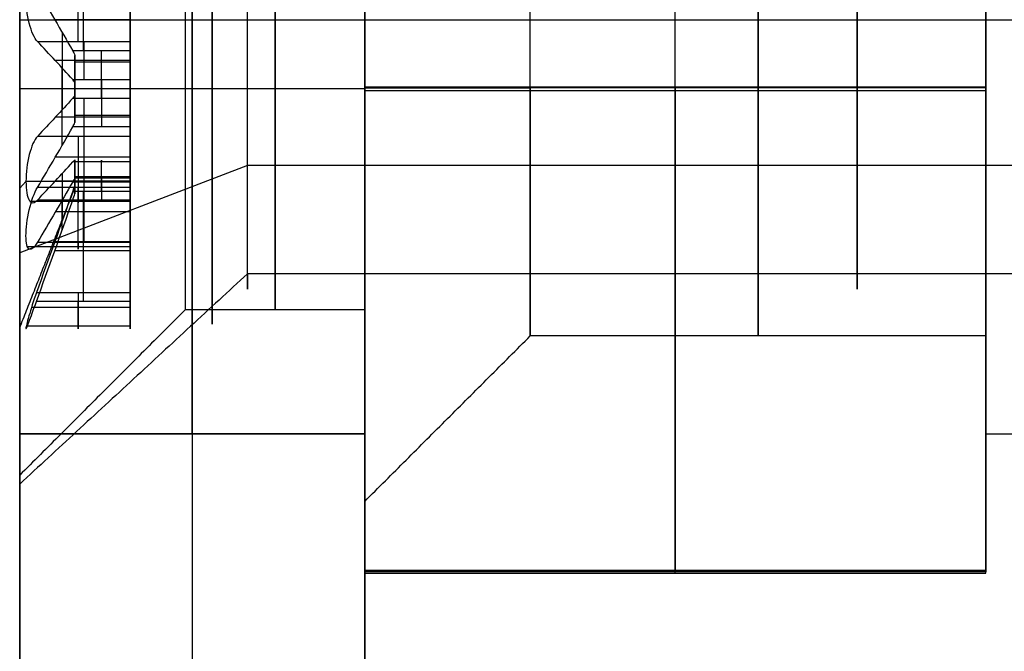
# Model space of a CAD drawing. Header units: millimetres. Extents: x -398 to 387, y -563 to 552.
# Tile 184 of 256: x -385.5 to -378.37, y -439.53 to -434.95. Entities that reach past the tile are written whole.
import ezdxf

# ---------------------------------------------------------------- set-up
doc = ezdxf.new("R2010")
doc.units = ezdxf.units.MM
doc.layers.add('Livello 01', color=7, linetype='Continuous')

# ---------------------------------------------------------------- blocks, each defined once
blk = doc.blocks.new('VTA2.9X13STIN0')
at = {"layer": 'Livello 01', "color": 254, "true_color": 0xcad1ee}
for p, q in [((0, -1.6505, 1.45), (0, 0, 3.1005)), ((0, 0, 1.875), (0, 0, 3.1005)), ((0, -0.0455, 1.75), (0, 0, 1.875)), ((0, -0.8, 1.75), (0, -0.0455, 1.75)), ((1.549, -0.8, -0.75), (1.549, -0.0561, -0.75)), ((1.5499, -0.8, 0.75), (1.5499, -0.0558, 0.75)), ((3.1005, 0), (1.875, 0)), ((1.299, -0.8, 1.0009), (1.299, -0.0856, 1.0009)), ((1.299, -0.8, -1), (1.299, -0.0858, -1)), ((-0.8711, -0.8, 0.7916), (-0.8711, -0.2541, 0.7916)), ((-0.25, -0.8, 1.1397), (-0.25, -0.2579, 1.1397)), ((0.25, -0.8, -1.1397), (0.25, -0.2579, -1.1397)), ((0.25, -0.8, 1.1397), (0.25, -0.2579, 1.1397)), ((0.862, -0.8, -0.7864), (0.862, -0.2579, -0.7864)), ((0.8711, -0.8, 0.7916), (0.8711, -0.2541, 0.7916)), ((1.112, -0.8, -0.3533), (1.112, -0.2579, -0.3533)), ((1.1211, -0.8, 0.3586), (1.1211, -0.2541, 0.3586)), ((-0.45, -0.8, 0.5794), (-0.45, -0.4, 0.5794)), ((-0.2992, -0.4, 0.648), (-0.427, -0.4, 0.648)), ((-0.3812, -0.4, 0.5916), (-0.3812, -0.4, 0.6759)), ((0.427, -0.4, 0.648), (0.2992, -0.4, 0.648)), ((0.427, -0.4, -0.648), (0.2992, -0.4, -0.648)), ((0.3812, -0.4, 0.5916), (0.3812, -0.4, 0.6759)), ((0.3812, -0.4, -0.6759), (0.3812, -0.4, -0.5916)), ((0.45, -0.8, -0.5794), (0.45, -0.4, -0.5794)), ((0.45, -0.8, 0.5794), (0.45, -0.4, 0.5794)), ((0.776, -0.4), (0.7, -0.4)), ((0.738, -0.4, -0.1173), (0.738, -0.4, 0.1173)), ((-1.1922, -0.4607, 0.977), (-0.55, -0.4607, 0.6062)), ((-0.25, -0.4645, 0.7794), (-0.25, -0.4645, 1.5)), ((0.25, -0.4645, -1.5), (0.25, -0.4645, -0.7794)), ((0.25, -0.4645, 0.7794), (0.25, -0.4645, 1.5)), ((0.55, -0.4607, 0.6062), (1.1922, -0.4607, 0.977)), ((0.55, -0.4645, -0.6062), (1.174, -0.4645, -0.9665)), ((0.8, -0.4607, 0.1732), (1.4422, -0.4607, 0.544)), ((0.8, -0.4645, -0.1732), (1.424, -0.4645, -0.5335)), ((0.7, -0.8, 0), (-0.7, -0.8, 0)), ((0.0453, -0.8, -1.7459), (0.0453, -0.8, 1.7459)), ((0, -10.4885, 1.45), (0, -1.6505, 1.45))]:
    blk.add_line(p, q, dxfattribs=at)
at = {"layer": 'Livello 01', "color": 254, "true_color": 0xcad1ee, "extrusion": (0, -1, 0)}
for centre, radius, start, end in [((0, 0), 3.1005, 0, 180), ((0, 0), 3.1005, 180, 0), ((0, 0), 1.875, 180, 0), ((0, 0), 1.875, 0, 180), ((0.9, 0, 0.4), 0.2, 180, 226.49949), ((-0.45, 0.7794, 0.8), 0.2, 240, 0), ((0.45, -0.7794, 0.8), 0.2, 60, 180), ((0.45, 0.7794, 0.8), 0.2, 180, 300), ((0.9, 0, 0.8), 0.2, 120, 180), ((0, 0, 1.6505), 1.45, 0, 180)]:
    blk.add_arc(centre, radius, start, end, dxfattribs=at)
at = {"layer": 'Livello 01', "color": 254, "true_color": 0xcad1ee, "extrusion": (0, 1, 0)}
for centre, radius, start, end in [((0, 0, -0.307), 1.0314, 44.02699, 75.97298), ((0, 0, -0.307), 1.0314, 224.02701, 255.97298), ((0, 0, -0.307), 1.0314, 104.02702, 135.97301), ((0, 0, -0.307), 1.0314, 180, 195.97299), ((0, 0, -0.307), 1.0314, 164.02699, 180), ((0, 0, -0.4), 0.776, 49.22525, 70.77475), ((0.45, 0.7794, -0.4), 0.2, 193.50051, 286.49949), ((0, -1.5, -0.4227), 0.25, 180.00003, 359.99997), ((0, 1.5, -0.4227), 0.25, 0, 180), ((0, 0, -0.4), 0.776, 229.22525, 250.77475), ((0, 0, -0.4), 0.776, 109.22525, 130.77475), ((-0.45, -0.7794, -0.4), 0.2, 13.50051, 106.49949), ((-0.45, 0.7794, -0.4), 0.2, 253.50051, 346.49949), ((-0.9, 0, -0.4), 0.2, 0, 46.49949), ((0, 0, -0.4), 0.776, 180, 190.77475), ((0, 0, -0.4), 0.776, 169.22525, 180), ((-1.299, -0.75, -0.4227), 0.25, 120, 300), ((-1.299, 0.75, -0.4226), 0.2509, 64.79703, 235.20297), ((0.45, 0.7794, -0.5923), 0.2, 180, 300), ((-0.45, -0.7794, -0.5923), 0.2, 0, 120), ((-0.45, 0.7794, -0.5923), 0.2, 240, 0), ((-0.9, 0, -0.5923), 0.2, 300, 0), ((-0.9, 0, -0.5923), 0.2, 0, 60), ((0, -1.5, -0.8), 0.25, 180.00003, 359.99997), ((0, 1.5, -0.8), 0.25, 360, 180), ((-0.9, 0, -0.8), 0.2, 300, 360), ((-1.299, -0.75, -0.8), 0.25, 120, 300), ((-1.299, 0.75, -0.8), 0.2509, 64.79703, 235.20297), ((0, 0, -1.3952), 1.7053, 0, 180), ((0, 0, -1.3952), 1.7053, 180, 0), ((0, 0, -1.6505), 1.45, 180, 0), ((0, 0, -6.0695), 1.45, 0, 180), ((0, 0, -6.0695), 1.45, 180, 0)]:
    blk.add_arc(centre, radius, start, end, dxfattribs=at)
at = {"layer": 'Livello 01', "color": 254, "true_color": 0xcad1ee}
for points, degree in [([(1.875, 0), (0.776, -0.4)], 1), ([(1.45, -1.6505), (3.1005, 0)], 1), ([(-1.1922, -0.1214, 0.977), (-0.9784, -0.2101, 0.8536), (-0.7646, -0.2986, 0.7301), (-0.55, -0.3845, 0.6062)], 3), ([(-0.25, -0.3845, 0.7794), (-0.25, -0.3011, 1.0202), (-0.25, -0.2151, 1.2601), (-0.25, -0.129, 1.5)], 3), ([(-0.25, -0.8, 1.5), (-0.25, -0.129, 1.5)], 1), ([(0.25, -0.3845, -0.7794), (0.25, -0.3011, -1.0201), (0.25, -0.2151, -1.2601), (0.25, -0.129, -1.5)], 3), ([(0.25, -0.129, -1.5), (0.25, -0.8, -1.5)], 1), ([(0.25, -0.8, 1.5), (0.25, -0.129, 1.5)], 1), ([(0.25, -0.129, 1.5), (0.25, -0.2151, 1.2601), (0.25, -0.3011, 1.0202), (0.25, -0.3845, 0.7794)], 3), ([(0.55, -0.3845, 0.6062), (0.7646, -0.2986, 0.7301), (0.9784, -0.2101, 0.8536), (1.1922, -0.1214, 0.977)], 3), ([(1.174, -0.129, -0.9665), (0.9663, -0.2151, -0.8466), (0.7585, -0.3011, -0.7266), (0.55, -0.3845, -0.6062)], 3), ([(1.4422, -0.1214, 0.544), (1.2284, -0.2101, 0.4206), (1.0146, -0.2986, 0.2971), (0.8, -0.3845, 0.1732)], 3), ([(0.8, -0.3845, -0.1732), (1.0085, -0.3011, -0.2936), (1.2163, -0.2151, -0.4136), (1.424, -0.129, -0.5335)], 3), ([(1.174, -0.8, -0.9665), (1.174, -0.129, -0.9665)], 1), ([(1.1922, -0.1214, 0.977), (1.1922, -0.8, 0.977)], 1), ([(1.424, -0.129, -0.5335), (1.424, -0.8, -0.5335)], 1), ([(1.4422, -0.8, 0.544), (1.4422, -0.1214, 0.544)], 1), ([(-0.55, -0.3845, 0.6062), (-0.5365, -0.3899, 0.5984), (-0.5219, -0.3952, 0.5921), (-0.5068, -0.4, 0.5877)], 3), ([(-0.55, -0.8, 0.6062), (-0.55, -0.3845, 0.6062)], 1), ([(-0.2555, -0.4, 0.7327), (-0.2518, -0.3951, 0.7482), (-0.25, -0.39, 0.7637), (-0.25, -0.3845, 0.7794)], 3), ([(-0.25, -0.3845, 0.7794), (-0.25, -0.8, 0.7794)], 1), ([(0.2555, -0.4, -0.7327), (0.2518, -0.3951, -0.7482), (0.25, -0.39, -0.7637), (0.25, -0.3845, -0.7794)], 3), ([(0.25, -0.3845, 0.7794), (0.25, -0.39, 0.7637), (0.2518, -0.3951, 0.7482), (0.2555, -0.4, 0.7327)], 3), ([(0.25, -0.3845, -0.7794), (0.25, -0.8, -0.7794)], 1), ([(0.25, -0.8, 0.7794), (0.25, -0.3845, 0.7794)], 1), ([(0.55, -0.3845, -0.6062), (0.5365, -0.3899, -0.5984), (0.5219, -0.3952, -0.5921), (0.5068, -0.4, -0.5877)], 3), ([(0.5068, -0.4, 0.5877), (0.5219, -0.3952, 0.5921), (0.5365, -0.3899, 0.5984), (0.55, -0.3845, 0.6062)], 3), ([(0.55, -0.8, -0.6062), (0.55, -0.3845, -0.6062)], 1), ([(0.55, -0.3845, 0.6062), (0.55, -0.8, 0.6062)], 1), ([(0.7, -0.8), (0.7, -0.4)], 1), ([(0.7623, -0.4, -0.1451), (0.7738, -0.3952, -0.1559), (0.7865, -0.3899, -0.1654), (0.8, -0.3845, -0.1732)], 3), ([(0.8, -0.3845, 0.1732), (0.7865, -0.3899, 0.1654), (0.7738, -0.3952, 0.1559), (0.7623, -0.4, 0.1451)], 3), ([(0.8, -0.3845, -0.1732), (0.8, -0.8, -0.1732)], 1), ([(0.8, -0.3845, 0.1732), (0.8, -0.8, 0.1732)], 1), ([(-1.1922, -0.8, 0.977), (-0.55, -0.8, 0.6062)], 1), ([(-0.25, -0.8, 0.7794), (-0.25, -0.8, 1.5)], 1), ([(0.25, -0.8, -0.7794), (0.25, -0.8, -1.5)], 1), ([(0.25, -0.8, 1.5), (0.25, -0.8, 0.7794)], 1), ([(1.174, -0.8, -0.9665), (0.55, -0.8, -0.6062)], 1), ([(0.55, -0.8, 0.6062), (1.1922, -0.8, 0.977)], 1), ([(1.4422, -0.8, 0.544), (0.8, -0.8, 0.1732)], 1), ([(0.8, -0.8, -0.1732), (1.424, -0.8, -0.5335)], 1), ([(1.45, -10.4885), (1.45, -1.6505)], 1)]:
    blk.add_open_spline(points, degree=degree, dxfattribs=at)
for points, knots in [([(0.25, -0.129, -1.5), (0.25, -0.106, -1.5638), (0.225, -0.0849, -1.6271), (0.1338, -0.0544, -1.7211), (0.0673, -0.0455, -1.7499), (-0.0666, -0.0455, -1.7501), (-0.133, -0.0542, -1.7218), (-0.2252, -0.0849, -1.627), (-0.25, -0.106, -1.5639), (-0.25, -0.129, -1.5)], [-0.8278436, -0.8278436, -0.8278436, -0.8278436, -0.6208827, -0.6208827, -0.4139218, -0.4139218, -0.2069609, -0.2069609, 0, 0, 0, 0]), ([(-0.25, -0.129, 1.5), (-0.25, -0.106, 1.5638), (-0.225, -0.0849, 1.6271), (-0.1338, -0.0544, 1.7211), (-0.0673, -0.0455, 1.7499), (0.0666, -0.0455, 1.7501), (0.133, -0.0542, 1.7218), (0.2252, -0.0849, 1.627), (0.25, -0.106, 1.5639), (0.25, -0.129, 1.5)], [-0.8278439, -0.8278439, -0.8278439, -0.8278439, -0.6208829, -0.6208829, -0.4139219, -0.4139219, -0.206961, -0.206961, 0, 0, 0, 0]), ([(1.424, -0.129, -0.5335), (1.4793, -0.106, -0.5654), (1.5216, -0.0849, -0.6187), (1.5574, -0.0544, -0.7447), (1.5491, -0.0455, -0.8166), (1.4823, -0.0455, -0.9327), (1.4246, -0.0542, -0.9761), (1.2964, -0.0849, -1.0086), (1.2293, -0.106, -0.9984), (1.174, -0.129, -0.9665)], [-0.8278413, -0.8278413, -0.8278413, -0.8278413, -0.620881, -0.620881, -0.4139207, -0.4139207, -0.2069603, -0.2069603, 0, 0, 0, 0]), ([(1.1922, -0.1214, 0.977), (1.2471, -0.1, 1.0028), (1.3109, -0.0808, 1.0083), (1.4308, -0.053, 0.9725), (1.4843, -0.0452, 0.9308), (1.5481, -0.0452, 0.8206), (1.5575, -0.0531, 0.7528), (1.5289, -0.0806, 0.6319), (1.492, -0.1, 0.5786), (1.4422, -0.1214, 0.544)], [-0.7830902, -0.7830902, -0.7830902, -0.7830902, -0.5873177, -0.5873177, -0.3915451, -0.3915451, -0.1957726, -0.1957726, 0, 0, 0, 0])]:
    blk.add_open_spline(points, degree=3, knots=knots, dxfattribs=at)
blk = doc.blocks.new('MCP191A04_01')
at = {"layer": 'Livello 01', "color": 254, "true_color": 0xcad1ee}
for p, q in [((-69.2, 125, 1.25), (69.2, 125, 1.25)), ((79.2, 0, 2.5), (-79.2, 0, 2.5)), ((79.2, 0), (-79.2, 0)), ((41, -86.65, 1.3), (41, -85.45, 2.5)), ((41, -86.65), (41, -86.65, 1.3)), ((41, -89.85, 1.3), (41, -91.05, 2.5)), ((41, -89.85), (41, -89.85, 1.3)), ((-69.2, -125, 1.25), (69.2, -125, 1.25))]:
    blk.add_line(p, q, dxfattribs=at)
for centre, radius, start, end in [((31.5, -76.25), 12, 0, 180), ((31.5, -76.25, 2.5), 12, 0, 180), ((31.5, -76.25, 1.25), 12, 0, 180), ((31.5, -76.25), 12, 180, 0), ((31.5, -76.25, 1.25), 12, 180, 0), ((41, -88.25, 2.5), 2.8, 0, 180), ((41, -88.25), 1.6, 0, 180), ((41, -88.25, 0.65), 1.6, 0, 180), ((41, -88.25, 1.3), 1.6, 180, 0), ((41, -88.25), 1.6, 180, 0), ((41, -88.25, 0.65), 1.6, 180, 0)]:
    blk.add_arc(centre, radius, start, end, dxfattribs=at)
at = {"layer": 'Livello 01', "color": 254, "true_color": 0xcad1ee, "extrusion": (0, 0, -1)}
for centre, radius, start, end in [((-31.5, -76.25, -2.5), 12, 180, 0), ((-41, -88.25, -1.3), 1.6, 0, 180), ((-41, -88.25, -2.5), 2.8, 180, 0)]:
    blk.add_arc(centre, radius, start, end, dxfattribs=at)
at = {"layer": 'Livello 01', "color": 254, "true_color": 0xcad1ee}
for points in [[(-69.2, 125, 2.5), (69.2, 125, 2.5)], [(-69.2, 125), (69.2, 125)], [(43.5, -76.25), (43.5, -76.25, 2.5)], [(42.6, -88.25, 1.3), (43.8, -88.25, 2.5)], [(42.6, -88.25), (42.6, -88.25, 1.3)], [(69.2, -125, 2.5), (-69.2, -125, 2.5)], [(69.2, -125), (-69.2, -125)]]:
    blk.add_open_spline(points, degree=1, dxfattribs=at)

msp = doc.modelspace()

# ---------------------------------------------------------------- linework, layer by layer
at = {"layer": 'Livello 01', "color": 254, "true_color": 0xcad1ee}
for p, q in [((-380.75, -435.4367, -86.3123), (-380.75, -416.4367, -86.296)), ((-380.75, -435.4633, -55.3123), (-380.75, -416.4633, -55.296)), ((-385.5, -434.95, -70.8119), (-365.5, -434.95, -70.8119)), ((-385.5, -434.95, -70.8119), (-385.5, -437.95, -70.8144)), ((-381.8, -435.4381, -84.6123), (-383, -435.4371, -85.8123)), ((-378.5, -435.4381, -84.6123), (-381.8, -435.4381, -84.6123)), ((-378.5, -435.4412, -81.0123), (-381.8, -435.4412, -81.0123)), ((-385.5, -437.95, -70.8144), (-383, -437.95, -70.8144)), ((-383, -437.95, -70.8144), (-383, -438.95, -70.8153)), ((-378.5, -437.95, -70.8144), (-378.5, -438.95, -70.8153)), ((-378.5, -437.95, -70.8144), (-359, -437.95, -70.8144)), ((-378.5, -438.95, -70.8153), (-383, -438.95, -70.8153)), ((-380.75, -438.9603, -58.8153), (-380.75, -438.9397, -82.8153))]:
    msp.add_line(p, q, dxfattribs=at)
at = {"layer": 'Livello 01', "color": 254, "true_color": 0xcad1ee, "extrusion": (1, 0, 0)}
for centre, radius, start, end in [((-425.95, -70.8041, -385.5), 12, 90.04923, 270.04923), ((-425.95, -70.8041, -384.25), 12, 90.04923, 270.04923), ((-425.95, -70.8041, -385.5), 9, 100.61321, 253.25779), ((-435.4397, -82.8123, -383), 3, 180.04923, 0.04923), ((-435.4397, -82.8123, -383), 3, 0.04923, 90.04923), ((-435.4397, -82.8123, -381.8), 1.8, 180.04923, 0.04923), ((-435.4397, -82.8123, -383), 3.5, 180.04923, 270.04923), ((-435.4397, -82.8123, -383), 3, 90.04923, 180.04923), ((-435.4603, -58.8123, -383), 3.5, 90.04923, 180.04923), ((-435.4397, -82.8123, -381.8), 1.8, 90.04923, 180.04923)]:
    msp.add_arc(centre, radius, start, end, dxfattribs=at)
at = {"layer": 'Livello 01', "color": 254, "true_color": 0xcad1ee, "extrusion": (-1, 0, 0)}
for centre, radius, start, end in [((425.95, -70.8041, 383), 12, 269.95077, 89.95077), ((425.95, -70.8041, 378.5), 12, 269.95077, 89.95077), ((435.4397, -82.8123, 381.8), 1.8, 89.95077, 179.95077), ((435.4397, -82.8123, 380.15), 1.8, 179.95077, 359.95077), ((435.4397, -82.8123, 380.15), 1.8, 359.95077, 179.95077), ((435.4397, -82.8123, 378.5), 1.8, 179.95077, 359.95077), ((435.4397, -82.8123, 378.5), 1.8, 359.95077, 179.95077), ((435.4397, -82.8123, 380.75), 3.5, 269.95077, 359.95077), ((435.4603, -58.8123, 380.75), 3.5, 359.95077, 89.95077), ((435.4397, -82.8123, 378.5), 3.5, 269.95077, 359.95077), ((435.4603, -58.8123, 378.5), 3.5, 359.95077, 89.95077)]:
    msp.add_arc(centre, radius, start, end, dxfattribs=at)
at = {"layer": 'Livello 01', "color": 254, "true_color": 0xcad1ee}
for points in [[(-383, -237, -164.5), (-383, -537, -164.5)], [(-383, -537, 175.5), (-383, -237, 175.5)], [(-383, -499.5, 155.5), (-383, -289.5, 155.5)], [(-383, -289.5, -144.5), (-383, -499.5, -144.5)], [(-383, -316.75, -122), (-383, -472.25, -122)], [(-383, -472.25, 133), (-383, -316.75, 133)], [(-383, -462, 119), (-383, -327, 119)], [(-383, -327, -108), (-383, -462, -108)], [(-383, -435.4367, -86.3123), (-383, -416.4367, -86.296)], [(-378.5, -435.4367, -86.3123), (-378.5, -416.4367, -86.296)], [(-383, -416.4633, -55.296), (-383, -435.4633, -55.3123)], [(-378.5, -416.4633, -55.296), (-378.5, -435.4633, -55.3123)], [(-383, -435.4367, -86.3123), (-378.5, -435.4367, -86.3123)], [(-383, -435.4422, -79.8123), (-381.8, -435.4412, -81.0123)], [(-378.5, -435.4633, -55.3123), (-383, -435.4633, -55.3123)], [(-383, -438.4396, -82.8149), (-381.8, -437.2397, -82.8138)], [(-378.5, -437.2397, -82.8138), (-381.8, -437.2397, -82.8138)], [(-383, -438.9603, -58.8153), (-383, -438.9397, -82.8153)], [(-378.5, -438.9397, -82.8153), (-383, -438.9397, -82.8153)], [(-383, -438.9603, -58.8153), (-378.5, -438.9603, -58.8153)], [(-378.5, -438.9603, -58.8153), (-378.5, -438.9397, -82.8153)]]:
    msp.add_open_spline(points, degree=1, dxfattribs=at)

# ---------------------------------------------------------------- block references
at = {"layer": 'Livello 01', "extrusion": (-1, -4.282e-47, 4.26883e-31)}
msp.add_blockref('MCP191A04_01', (394.45, 5.5, 383), dxfattribs=at)
at = {"layer": 'Livello 01', "extrusion": (-3.11598e-31, -0.383049, -0.923728), "rotation": 90}
msp.add_blockref('VTA2.9X13STIN0', (-385.5, 370.5401, 243.2372), dxfattribs=at)

doc.saveas('drawing.dxf')
